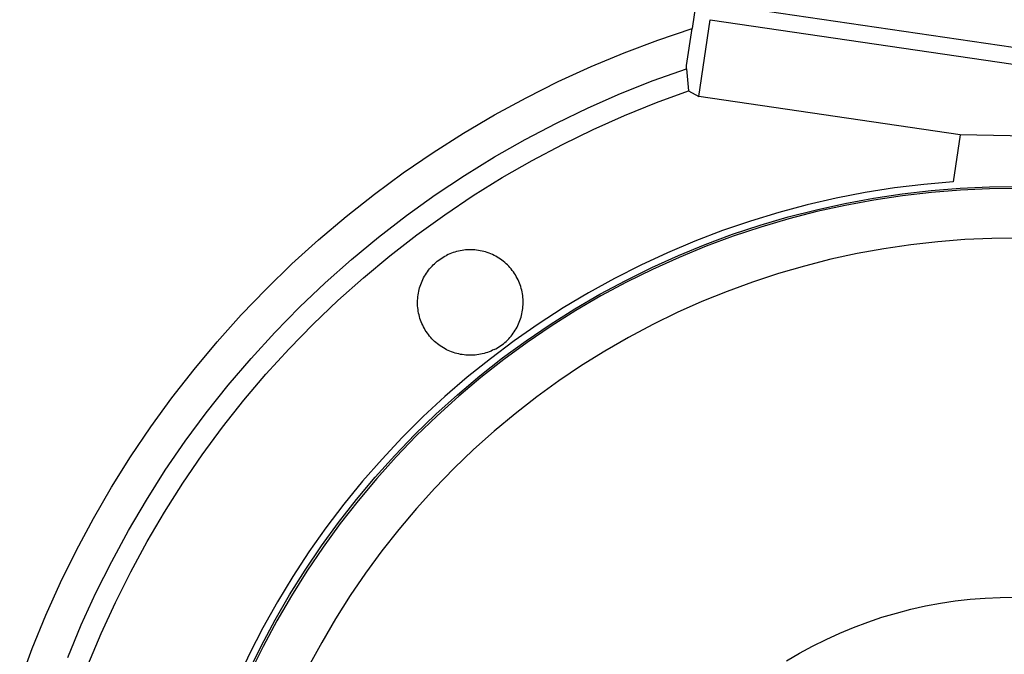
# Model space of a CAD drawing. Header units: millimetres. Extents: x -1239 to 1165, y -2569 to -664.
# Tile 14 of 44: x -701 to -672, y -1297 to -1277. Entities that reach past the tile are written whole.
import ezdxf

# ---------------------------------------------------------------- set-up
doc = ezdxf.new("R2010")
doc.units = ezdxf.units.MM
doc.layers.add('Make2D$Visible$Curvas', color=7, linetype='Continuous')

msp = doc.modelspace()

# ---------------------------------------------------------------- linework, layer by layer
at = {"layer": 'Make2D$Visible$Curvas', "color": 8, "lineweight": -3, "true_color": 0x7f7f7f}
for p, q in [((-680.91, -1276.842), (-681.032, -1277.673)), ((-653.206, -1280.894), (-680.416, -1276.914)), ((-680.828, -1279.735), (-680.488, -1277.408)), ((-680.488, -1277.408), (-653.772, -1281.316)), ((-682.065, -1278.023), (-681.032, -1277.673)), ((-681.196, -1278.796), (-681.032, -1277.673)), ((-683.086, -1278.408), (-682.065, -1278.023)), ((-684.093, -1278.828), (-683.086, -1278.408)), ((-685.085, -1279.282), (-684.093, -1278.828)), ((-682.207, -1279.252), (-681.201, -1278.891)), ((-681.201, -1278.891), (-681.196, -1278.796)), ((-681.201, -1278.891), (-681.137, -1279.563)), ((-686.061, -1279.77), (-685.085, -1279.282)), ((-683.2, -1279.647), (-682.207, -1279.252)), ((-687.019, -1280.291), (-686.061, -1279.77)), ((-684.178, -1280.076), (-683.2, -1279.647)), ((-682.114, -1279.918), (-681.137, -1279.563)), ((-681.137, -1279.563), (-680.828, -1279.735)), ((-672.912, -1280.893), (-680.828, -1279.735)), ((-685.141, -1280.539), (-684.178, -1280.076)), ((-683.078, -1280.307), (-682.114, -1279.918)), ((-687.96, -1280.844), (-687.019, -1280.291)), ((-684.028, -1280.73), (-683.078, -1280.307)), ((-686.087, -1281.036), (-685.141, -1280.539)), ((-688.881, -1281.43), (-687.96, -1280.844)), ((-684.962, -1281.184), (-684.028, -1280.73)), ((-672.912, -1280.893), (-673.121, -1282.318)), ((-669.89, -1280.956), (-672.912, -1280.893)), ((-687.016, -1281.565), (-686.087, -1281.036)), ((-685.881, -1281.671), (-684.962, -1281.184)), ((-689.781, -1282.046), (-688.881, -1281.43)), ((-687.925, -1282.126), (-687.016, -1281.565)), ((-686.782, -1282.189), (-685.881, -1281.671)), ((-690.659, -1282.693), (-689.781, -1282.046)), ((-688.815, -1282.718), (-687.925, -1282.126)), ((-687.664, -1282.738), (-686.782, -1282.189)), ((-674.903, -1282.505), (-675.788, -1282.644)), ((-674.013, -1282.396), (-674.903, -1282.505)), ((-673.121, -1282.318), (-674.013, -1282.396)), ((-691.515, -1283.369), (-690.659, -1282.693)), ((-689.683, -1283.34), (-688.815, -1282.718)), ((-688.528, -1283.317), (-687.664, -1282.738)), ((-675.788, -1282.644), (-676.668, -1282.815)), ((-677.541, -1283.016), (-678.407, -1283.247)), ((-676.668, -1282.815), (-677.541, -1283.016)), ((-692.347, -1284.075), (-691.515, -1283.369)), ((-690.53, -1283.993), (-689.683, -1283.34)), ((-689.37, -1283.925), (-688.528, -1283.317)), ((-678.407, -1283.247), (-679.264, -1283.508)), ((-679.264, -1283.508), (-680.112, -1283.799)), ((-691.353, -1284.674), (-690.53, -1283.993)), ((-690.191, -1284.562), (-689.37, -1283.925)), ((-680.112, -1283.799), (-680.949, -1284.119)), ((-693.155, -1284.808), (-692.347, -1284.075)), ((-680.949, -1284.119), (-681.774, -1284.468)), ((-690.99, -1285.227), (-690.191, -1284.562)), ((-688.572, -1284.605), (-688.525, -1284.578)), ((-688.525, -1284.578), (-688.476, -1284.553)), ((-688.426, -1284.528), (-688.476, -1284.553)), ((-688.376, -1284.506), (-688.426, -1284.528)), ((-688.324, -1284.485), (-688.376, -1284.506)), ((-688.272, -1284.466), (-688.324, -1284.485)), ((-688.219, -1284.449), (-688.272, -1284.466)), ((-688.166, -1284.433), (-688.219, -1284.449)), ((-688.112, -1284.42), (-688.166, -1284.433)), ((-688.058, -1284.408), (-688.112, -1284.42)), ((-688.003, -1284.398), (-688.058, -1284.408)), ((-687.948, -1284.391), (-688.003, -1284.398)), ((-687.893, -1284.385), (-687.948, -1284.391)), ((-687.837, -1284.381), (-687.893, -1284.385)), ((-687.782, -1284.379), (-687.837, -1284.381)), ((-687.726, -1284.378), (-687.782, -1284.379)), ((-687.671, -1284.38), (-687.726, -1284.378)), ((-687.615, -1284.384), (-687.671, -1284.38)), ((-687.56, -1284.39), (-687.615, -1284.384)), ((-687.505, -1284.397), (-687.56, -1284.39)), ((-687.45, -1284.407), (-687.505, -1284.397)), ((-687.396, -1284.418), (-687.45, -1284.407)), ((-687.342, -1284.431), (-687.396, -1284.418)), ((-687.289, -1284.446), (-687.342, -1284.431)), ((-687.236, -1284.463), (-687.289, -1284.446)), ((-687.183, -1284.482), (-687.236, -1284.463)), ((-687.132, -1284.503), (-687.183, -1284.482)), ((-687.081, -1284.525), (-687.132, -1284.503)), ((-687.031, -1284.549), (-687.081, -1284.525)), ((-686.982, -1284.575), (-687.031, -1284.549)), ((-686.933, -1284.602), (-686.982, -1284.575)), ((-681.774, -1284.468), (-682.587, -1284.846)), ((-693.937, -1285.569), (-693.155, -1284.808)), ((-692.152, -1285.384), (-691.353, -1284.674)), ((-688.948, -1284.918), (-688.911, -1284.878)), ((-688.911, -1284.878), (-688.873, -1284.839)), ((-688.873, -1284.839), (-688.833, -1284.801)), ((-688.833, -1284.801), (-688.793, -1284.765)), ((-688.793, -1284.765), (-688.751, -1284.73)), ((-688.751, -1284.73), (-688.708, -1284.697)), ((-688.708, -1284.697), (-688.663, -1284.665)), ((-688.663, -1284.665), (-688.618, -1284.634)), ((-688.618, -1284.634), (-688.572, -1284.605)), ((-686.886, -1284.632), (-686.933, -1284.602)), ((-686.84, -1284.662), (-686.886, -1284.632)), ((-686.795, -1284.695), (-686.84, -1284.662)), ((-686.751, -1284.729), (-686.795, -1284.695)), ((-686.708, -1284.764), (-686.751, -1284.729)), ((-686.667, -1284.801), (-686.708, -1284.764)), ((-686.626, -1284.839), (-686.667, -1284.801)), ((-686.587, -1284.879), (-686.626, -1284.839)), ((-686.55, -1284.92), (-686.587, -1284.879)), ((-682.587, -1284.846), (-683.386, -1285.251)), ((-689.165, -1285.231), (-689.138, -1285.183)), ((-689.138, -1285.183), (-689.11, -1285.136)), ((-689.11, -1285.136), (-689.081, -1285.09)), ((-689.081, -1285.09), (-689.05, -1285.046)), ((-689.05, -1285.046), (-689.017, -1285.002)), ((-689.017, -1285.002), (-688.983, -1284.959)), ((-688.983, -1284.959), (-688.948, -1284.918)), ((-686.514, -1284.962), (-686.55, -1284.92)), ((-686.479, -1285.006), (-686.514, -1284.962)), ((-686.446, -1285.051), (-686.479, -1285.006)), ((-686.415, -1285.096), (-686.446, -1285.051)), ((-686.385, -1285.143), (-686.415, -1285.096)), ((-686.357, -1285.191), (-686.385, -1285.143)), ((-686.331, -1285.24), (-686.357, -1285.191)), ((-692.926, -1286.12), (-692.152, -1285.384)), ((-691.765, -1285.92), (-690.99, -1285.227)), ((-689.287, -1285.534), (-689.271, -1285.482)), ((-689.271, -1285.482), (-689.253, -1285.43)), ((-689.253, -1285.43), (-689.234, -1285.379)), ((-689.234, -1285.379), (-689.212, -1285.329)), ((-689.212, -1285.329), (-689.189, -1285.28)), ((-689.189, -1285.28), (-689.165, -1285.231)), ((-686.306, -1285.29), (-686.331, -1285.24)), ((-686.283, -1285.34), (-686.306, -1285.29)), ((-686.261, -1285.391), (-686.283, -1285.34)), ((-686.242, -1285.443), (-686.261, -1285.391)), ((-686.224, -1285.496), (-686.242, -1285.443)), ((-683.386, -1285.251), (-684.17, -1285.684)), ((-694.693, -1286.356), (-693.937, -1285.569)), ((-689.34, -1285.802), (-689.333, -1285.747)), ((-689.333, -1285.747), (-689.324, -1285.693)), ((-689.324, -1285.693), (-689.314, -1285.639)), ((-689.314, -1285.639), (-689.301, -1285.586)), ((-689.301, -1285.586), (-689.287, -1285.534)), ((-686.209, -1285.549), (-686.224, -1285.496)), ((-686.195, -1285.603), (-686.209, -1285.549)), ((-686.182, -1285.657), (-686.195, -1285.603)), ((-686.172, -1285.712), (-686.182, -1285.657)), ((-686.164, -1285.767), (-686.172, -1285.712)), ((-686.158, -1285.822), (-686.164, -1285.767)), ((-684.17, -1285.684), (-684.939, -1286.144)), ((-692.516, -1286.638), (-691.765, -1285.92)), ((-689.35, -1285.968), (-689.349, -1285.913)), ((-689.349, -1286.024), (-689.35, -1285.968)), ((-689.349, -1285.913), (-689.345, -1285.857)), ((-689.347, -1286.079), (-689.349, -1286.024)), ((-689.342, -1286.135), (-689.347, -1286.079)), ((-689.345, -1285.857), (-689.34, -1285.802)), ((-686.153, -1285.877), (-686.158, -1285.822)), ((-686.155, -1286.099), (-686.151, -1286.044)), ((-686.151, -1285.933), (-686.153, -1285.877)), ((-686.15, -1285.988), (-686.151, -1285.933)), ((-686.151, -1286.044), (-686.15, -1285.988)), ((-695.421, -1287.169), (-694.693, -1286.356)), ((-693.674, -1286.884), (-692.926, -1286.12)), ((-689.336, -1286.19), (-689.342, -1286.135)), ((-689.328, -1286.245), (-689.336, -1286.19)), ((-689.317, -1286.299), (-689.328, -1286.245)), ((-689.305, -1286.353), (-689.317, -1286.299)), ((-689.291, -1286.407), (-689.305, -1286.353)), ((-686.213, -1286.423), (-686.199, -1286.37)), ((-686.199, -1286.37), (-686.186, -1286.317)), ((-686.186, -1286.317), (-686.176, -1286.264)), ((-686.176, -1286.264), (-686.167, -1286.21)), ((-686.167, -1286.21), (-686.16, -1286.155)), ((-686.16, -1286.155), (-686.155, -1286.099)), ((-684.939, -1286.144), (-685.692, -1286.631)), ((-693.242, -1287.382), (-692.516, -1286.638)), ((-689.276, -1286.46), (-689.291, -1286.407)), ((-689.258, -1286.513), (-689.276, -1286.46)), ((-689.238, -1286.565), (-689.258, -1286.513)), ((-689.217, -1286.616), (-689.238, -1286.565)), ((-689.194, -1286.667), (-689.217, -1286.616)), ((-689.169, -1286.717), (-689.194, -1286.667)), ((-685.692, -1286.631), (-686.427, -1287.143)), ((-686.335, -1286.726), (-686.311, -1286.677)), ((-686.311, -1286.677), (-686.288, -1286.628)), ((-686.288, -1286.628), (-686.266, -1286.577)), ((-686.266, -1286.577), (-686.247, -1286.527)), ((-686.247, -1286.527), (-686.229, -1286.475)), ((-686.229, -1286.475), (-686.213, -1286.423)), ((-694.395, -1287.673), (-693.674, -1286.884)), ((-689.143, -1286.766), (-689.169, -1286.717)), ((-689.115, -1286.813), (-689.143, -1286.766)), ((-689.085, -1286.86), (-689.115, -1286.813)), ((-689.053, -1286.906), (-689.085, -1286.86)), ((-689.021, -1286.951), (-689.053, -1286.906)), ((-688.986, -1286.994), (-689.021, -1286.951)), ((-686.517, -1286.997), (-686.483, -1286.955)), ((-686.483, -1286.955), (-686.45, -1286.911)), ((-686.45, -1286.911), (-686.419, -1286.866)), ((-686.419, -1286.866), (-686.389, -1286.82)), ((-686.389, -1286.82), (-686.362, -1286.774)), ((-686.362, -1286.774), (-686.335, -1286.726)), ((-696.121, -1288.006), (-695.421, -1287.169)), ((-688.95, -1287.037), (-688.986, -1286.994)), ((-688.913, -1287.078), (-688.95, -1287.037)), ((-688.874, -1287.117), (-688.913, -1287.078)), ((-688.833, -1287.156), (-688.874, -1287.117)), ((-688.792, -1287.193), (-688.833, -1287.156)), ((-688.749, -1287.228), (-688.792, -1287.193)), ((-688.705, -1287.262), (-688.749, -1287.228)), ((-688.66, -1287.294), (-688.705, -1287.262)), ((-686.427, -1287.143), (-687.144, -1287.681)), ((-686.837, -1287.292), (-686.792, -1287.26)), ((-686.792, -1287.26), (-686.749, -1287.227)), ((-686.749, -1287.227), (-686.707, -1287.192)), ((-686.707, -1287.192), (-686.667, -1287.156)), ((-686.667, -1287.156), (-686.627, -1287.118)), ((-686.627, -1287.118), (-686.589, -1287.079)), ((-686.589, -1287.079), (-686.552, -1287.039)), ((-686.552, -1287.039), (-686.517, -1286.997)), ((-693.942, -1288.151), (-693.242, -1287.382)), ((-688.614, -1287.325), (-688.66, -1287.294)), ((-688.567, -1287.354), (-688.614, -1287.325)), ((-688.518, -1287.382), (-688.567, -1287.354)), ((-688.469, -1287.408), (-688.518, -1287.382)), ((-688.419, -1287.432), (-688.469, -1287.408)), ((-688.368, -1287.454), (-688.419, -1287.432)), ((-688.317, -1287.475), (-688.368, -1287.454)), ((-688.264, -1287.493), (-688.317, -1287.475)), ((-688.211, -1287.51), (-688.264, -1287.493)), ((-688.158, -1287.525), (-688.211, -1287.51)), ((-688.104, -1287.539), (-688.158, -1287.525)), ((-688.05, -1287.55), (-688.104, -1287.539)), ((-687.995, -1287.559), (-688.05, -1287.55)), ((-687.94, -1287.567), (-687.995, -1287.559)), ((-687.885, -1287.573), (-687.94, -1287.567)), ((-687.829, -1287.576), (-687.885, -1287.573)), ((-687.774, -1287.578), (-687.829, -1287.576)), ((-687.718, -1287.578), (-687.774, -1287.578)), ((-687.663, -1287.576), (-687.718, -1287.578)), ((-687.607, -1287.572), (-687.663, -1287.576)), ((-687.552, -1287.566), (-687.607, -1287.572)), ((-687.497, -1287.558), (-687.552, -1287.566)), ((-687.442, -1287.548), (-687.497, -1287.558)), ((-687.388, -1287.537), (-687.442, -1287.548)), ((-687.334, -1287.523), (-687.388, -1287.537)), ((-687.281, -1287.508), (-687.334, -1287.523)), ((-687.228, -1287.491), (-687.281, -1287.508)), ((-687.176, -1287.472), (-687.228, -1287.491)), ((-687.124, -1287.451), (-687.176, -1287.472)), ((-687.074, -1287.428), (-687.124, -1287.451)), ((-687.024, -1287.404), (-687.074, -1287.428)), ((-687.024, -1287.404), (-686.975, -1287.378)), ((-686.975, -1287.378), (-686.928, -1287.351)), ((-686.928, -1287.351), (-686.882, -1287.322)), ((-686.882, -1287.322), (-686.837, -1287.292)), ((-695.088, -1288.486), (-694.395, -1287.673)), ((-687.144, -1287.681), (-687.842, -1288.243)), ((-696.792, -1288.866), (-696.121, -1288.006)), ((-694.614, -1288.943), (-693.942, -1288.151)), ((-687.842, -1288.243), (-688.52, -1288.829)), ((-695.752, -1289.323), (-695.088, -1288.486)), ((-697.433, -1289.749), (-696.792, -1288.866)), ((-695.259, -1289.759), (-694.614, -1288.943)), ((-688.52, -1288.829), (-689.177, -1289.438)), ((-696.387, -1290.182), (-695.752, -1289.323)), ((-689.177, -1289.438), (-689.812, -1290.07)), ((-698.043, -1290.653), (-697.433, -1289.749)), ((-695.876, -1290.595), (-695.259, -1289.759)), ((-696.992, -1291.063), (-696.387, -1290.182)), ((-689.812, -1290.07), (-690.426, -1290.723)), ((-698.622, -1291.578), (-698.043, -1290.653)), ((-696.463, -1291.453), (-695.876, -1290.595)), ((-690.426, -1290.723), (-691.016, -1291.398)), ((-697.565, -1291.965), (-696.992, -1291.063)), ((-697.02, -1292.33), (-696.463, -1291.453)), ((-691.016, -1291.398), (-691.582, -1292.092)), ((-699.169, -1292.522), (-698.622, -1291.578)), ((-698.108, -1292.886), (-697.565, -1291.965)), ((-697.546, -1293.227), (-697.02, -1292.33)), ((-691.582, -1292.092), (-692.124, -1292.806)), ((-699.684, -1293.484), (-699.169, -1292.522)), ((-698.617, -1293.825), (-698.108, -1292.886)), ((-692.124, -1292.806), (-692.64, -1293.538)), ((-698.042, -1294.14), (-697.546, -1293.227)), ((-700.165, -1294.463), (-699.684, -1293.484)), ((-692.64, -1293.538), (-693.131, -1294.288)), ((-699.094, -1294.781), (-698.617, -1293.825)), ((-698.505, -1295.071), (-698.042, -1294.14)), ((-693.131, -1294.288), (-693.596, -1295.054)), ((-700.613, -1295.458), (-700.165, -1294.463)), ((-699.538, -1295.753), (-699.094, -1294.781)), ((-698.936, -1296.016), (-698.505, -1295.071)), ((-693.596, -1295.054), (-694.034, -1295.836)), ((-701.026, -1296.468), (-700.613, -1295.458)), ((-699.947, -1296.74), (-699.538, -1295.753)), ((-694.034, -1295.836), (-694.444, -1296.633)), ((-699.335, -1296.976), (-698.936, -1296.016)), ((-701.405, -1297.491), (-701.026, -1296.468)), ((-694.444, -1296.633), (-694.826, -1297.443))]:
    msp.add_line(p, q, dxfattribs=at)
at = {"layer": 'Make2D$Visible$Curvas', "color": 250, "lineweight": -3, "true_color": 0x111111}
for p, q in [((-672.905, -1282.513), (-672.023, -1282.473)), ((-672.023, -1282.473), (-671.141, -1282.465)), ((-675.535, -1282.813), (-674.662, -1282.683)), ((-674.654, -1282.743), (-675.525, -1282.873)), ((-674.662, -1282.683), (-673.785, -1282.583)), ((-673.779, -1282.643), (-674.654, -1282.743)), ((-673.785, -1282.583), (-672.905, -1282.513)), ((-672.902, -1282.574), (-673.779, -1282.643)), ((-672.022, -1282.534), (-672.902, -1282.574)), ((-671.141, -1282.526), (-672.022, -1282.534)), ((-677.265, -1283.164), (-676.403, -1282.974)), ((-676.391, -1283.033), (-677.251, -1283.223)), ((-676.403, -1282.974), (-675.535, -1282.813)), ((-675.525, -1282.873), (-676.391, -1283.033)), ((-678.967, -1283.633), (-678.12, -1283.384)), ((-678.12, -1283.384), (-677.265, -1283.164)), ((-677.251, -1283.223), (-678.104, -1283.443)), ((-679.804, -1283.911), (-678.967, -1283.633)), ((-678.949, -1283.691), (-679.784, -1283.969)), ((-678.104, -1283.443), (-678.949, -1283.691)), ((-680.632, -1284.218), (-679.804, -1283.911)), ((-679.784, -1283.969), (-680.61, -1284.275)), ((-681.448, -1284.554), (-680.632, -1284.218)), ((-680.61, -1284.275), (-681.424, -1284.61)), ((-674.406, -1284.228), (-675.219, -1284.347)), ((-673.589, -1284.136), (-674.406, -1284.228)), ((-672.769, -1284.072), (-673.589, -1284.136)), ((-671.948, -1284.037), (-672.769, -1284.072)), ((-671.126, -1284.03), (-671.948, -1284.037)), ((-682.253, -1284.917), (-681.448, -1284.554)), ((-676.028, -1284.494), (-676.831, -1284.669)), ((-675.219, -1284.347), (-676.028, -1284.494)), ((-681.424, -1284.61), (-682.227, -1284.973)), ((-677.628, -1284.872), (-678.417, -1285.101)), ((-676.831, -1284.669), (-677.628, -1284.872)), ((-683.044, -1285.308), (-682.253, -1284.917)), ((-682.227, -1284.973), (-683.016, -1285.363)), ((-678.417, -1285.101), (-679.198, -1285.357)), ((-683.822, -1285.727), (-683.044, -1285.308)), ((-683.016, -1285.363), (-683.792, -1285.78)), ((-679.198, -1285.357), (-679.97, -1285.64)), ((-684.584, -1286.171), (-683.822, -1285.727)), ((-683.792, -1285.78), (-684.552, -1286.223)), ((-679.97, -1285.64), (-680.732, -1285.95)), ((-680.732, -1285.95), (-681.482, -1286.285)), ((-685.331, -1286.642), (-684.584, -1286.171)), ((-684.552, -1286.223), (-685.297, -1286.693)), ((-681.482, -1286.285), (-682.221, -1286.645)), ((-686.061, -1287.138), (-685.331, -1286.642)), ((-682.221, -1286.645), (-682.954, -1287.035)), ((-685.297, -1286.693), (-686.026, -1287.188)), ((-686.773, -1287.659), (-686.061, -1287.138)), ((-686.026, -1287.188), (-686.736, -1287.708)), ((-682.954, -1287.035), (-683.674, -1287.45)), ((-683.674, -1287.45), (-684.378, -1287.889)), ((-687.467, -1288.205), (-686.773, -1287.659)), ((-686.736, -1287.708), (-687.429, -1288.252)), ((-684.378, -1287.889), (-685.067, -1288.353)), ((-688.142, -1288.774), (-687.467, -1288.205)), ((-687.429, -1288.252), (-688.102, -1288.82)), ((-685.067, -1288.353), (-685.739, -1288.84)), ((-688.797, -1289.366), (-688.142, -1288.774)), ((-688.102, -1288.82), (-688.755, -1289.41)), ((-685.739, -1288.84), (-686.394, -1289.35)), ((-689.431, -1289.98), (-688.797, -1289.366)), ((-686.394, -1289.35), (-687.032, -1289.882)), ((-688.755, -1289.41), (-689.387, -1290.023)), ((-687.032, -1289.882), (-687.65, -1290.436)), ((-690.043, -1290.616), (-689.431, -1289.98)), ((-689.387, -1290.023), (-689.998, -1290.657)), ((-687.65, -1290.436), (-688.249, -1291.011)), ((-690.633, -1291.272), (-690.043, -1290.616)), ((-689.998, -1290.657), (-690.587, -1291.312)), ((-688.249, -1291.011), (-688.827, -1291.607)), ((-691.2, -1291.949), (-690.633, -1291.272)), ((-690.587, -1291.312), (-691.153, -1291.987)), ((-688.827, -1291.607), (-689.385, -1292.222)), ((-691.743, -1292.644), (-691.2, -1291.949)), ((-691.153, -1291.987), (-691.695, -1292.681)), ((-689.385, -1292.222), (-689.921, -1292.856)), ((-692.262, -1293.358), (-691.743, -1292.644)), ((-691.695, -1292.681), (-692.212, -1293.393)), ((-689.921, -1292.856), (-690.435, -1293.508)), ((-692.756, -1294.09), (-692.262, -1293.358)), ((-692.212, -1293.393), (-692.705, -1294.123)), ((-690.435, -1293.508), (-690.926, -1294.178)), ((-693.225, -1294.838), (-692.756, -1294.09)), ((-692.705, -1294.123), (-693.173, -1294.869)), ((-690.926, -1294.178), (-691.393, -1294.864)), ((-693.667, -1295.602), (-693.225, -1294.838)), ((-693.173, -1294.869), (-693.614, -1295.631)), ((-691.393, -1294.864), (-691.836, -1295.566)), ((-673.508, -1295.094), (-673.057, -1295.026)), ((-673.057, -1295.026), (-672.605, -1294.974)), ((-672.605, -1294.974), (-672.151, -1294.937)), ((-672.151, -1294.937), (-671.696, -1294.916)), ((-671.696, -1294.916), (-671.24, -1294.911)), ((-674.841, -1295.391), (-674.4, -1295.277)), ((-674.4, -1295.277), (-673.956, -1295.178)), ((-673.956, -1295.178), (-673.508, -1295.094)), ((-694.083, -1296.38), (-693.667, -1295.602)), ((-693.614, -1295.631), (-694.029, -1296.408)), ((-691.836, -1295.566), (-692.255, -1296.283)), ((-675.71, -1295.666), (-675.278, -1295.521)), ((-675.278, -1295.521), (-674.841, -1295.391)), ((-676.557, -1296), (-676.136, -1295.825)), ((-676.136, -1295.825), (-675.71, -1295.666)), ((-677.38, -1296.392), (-676.972, -1296.189)), ((-676.972, -1296.189), (-676.557, -1296)), ((-694.472, -1297.173), (-694.083, -1296.38)), ((-694.029, -1296.408), (-694.417, -1297.199)), ((-692.255, -1296.283), (-692.649, -1297.014)), ((-677.78, -1296.609), (-677.38, -1296.392)), ((-678.173, -1296.84), (-677.78, -1296.609))]:
    msp.add_line(p, q, dxfattribs=at)

doc.saveas('drawing.dxf')
